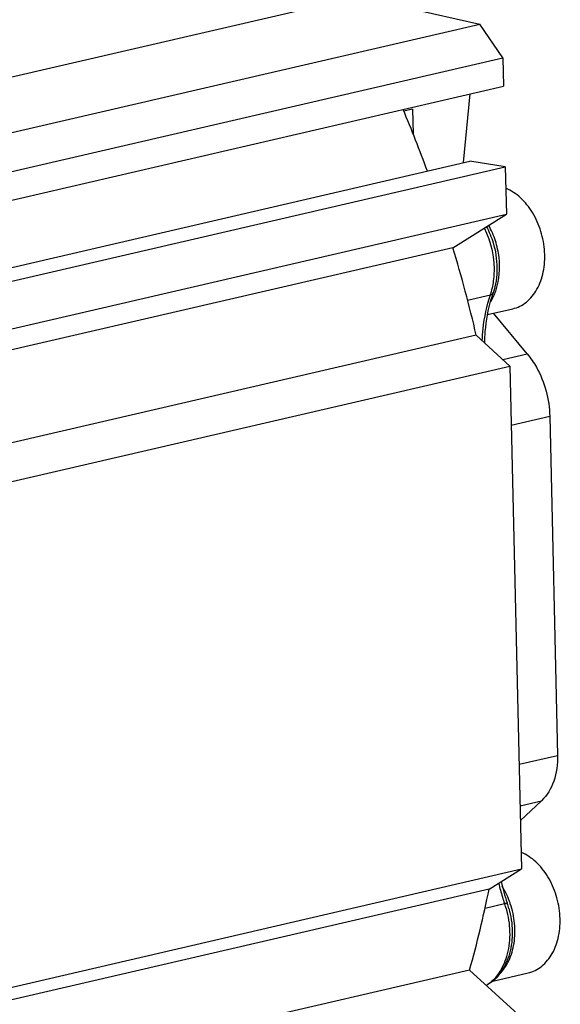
# Model space of a CAD drawing. Header units: millimetres. Extents: x -134 to 420, y 0 to 297.
# Tile 19 of 57: x 215 to 224, y 33 to 48. Entities that reach past the tile are written whole.
import ezdxf

# ---------------------------------------------------------------- set-up
doc = ezdxf.new("R2010")
doc.units = ezdxf.units.MM
doc.header["$LTSCALE"] = 23.1
doc.layers.get('0').update_dxf_attribs({"linetype": 'CONTINUOUS'})
for name, color, linetype in [('AXIS', 7, 'CONTINUOUS'), ('COMPONENTS', 7, 'CONTINUOUS'), ('CUT', 7, 'CONTINUOUS'), ('PROTRUSION', 7, 'CONTINUOUS')]:
    doc.layers.add(name, color=color, linetype=linetype)

msp = doc.modelspace()

# ---------------------------------------------------------------- linework, layer by layer
at = {"color": 7, "linetype": 'CONTINUOUS'}
for p, q in [((222.61521, 43.66288), (223.00696, 43.75364)), ((222.69753, 33.32951), (223.24459, 33.45626))]:
    msp.add_line(p, q, dxfattribs=at)
at = {"color": 9, "linetype": 'CONTINUOUS'}
for centre, radius, start, end in [((221.87845, 44.33251), 0.9152, 336.351858, 341.968404), ((221.7042, 34.10237), 1.33444, 18.675629, 20.853338)]:
    msp.add_arc(centre, radius, start, end, dxfattribs=at)
at = {"color": 7, "linetype": 'CONTINUOUS'}
for points in [[(223.00696, 43.75364), (223.04492, 43.76244), (223.11995, 43.78946), (223.25895, 43.87944), (223.39995, 44.05731), (223.4937, 44.33061), (223.5123, 44.64072), (223.45469, 44.95653), (223.32685, 45.24617), (223.14157, 45.48006), (222.98117, 45.588), (222.8984, 45.62188)], [(223.24459, 33.45626), (223.28254, 33.46505), (223.35758, 33.49207), (223.49658, 33.58206), (223.63758, 33.75993), (223.73133, 34.03322), (223.74993, 34.34333), (223.69232, 34.65914), (223.56447, 34.94878), (223.3792, 35.18267), (223.2188, 35.29062), (223.13603, 35.32449)]]:
    msp.add_open_spline(points, degree=3, knots=[0, 0, 0, 0, 0.0508144, 0.10292174, 0.21437679, 0.33890316, 0.4744954, 0.61527913, 0.75382281, 0.88334937, 1, 1, 1, 1], dxfattribs=at)
at = {"color": 9, "linetype": 'CONTINUOUS'}
for points, knots in [([(222.74869, 44.04922), (222.80071, 44.20837), (222.81857, 44.47382), (222.74548, 44.80939), (222.67548, 44.97175), (222.63279, 45.04748)], [0, 0, 0, 0, 0.48864222, 0.74628798, 1, 1, 1, 1]), ([(222.65819, 43.85501), (222.66368, 43.86364), (222.68535, 43.89926), (222.70416, 43.9366), (222.71679, 43.96541)], [0, 0, 0, 0, 0.2452931, 1, 1, 1, 1]), ([(222.95122, 34.5774), (222.94392, 34.59657), (222.91336, 34.67151), (222.87578, 34.74362), (222.84387, 34.7949)], [0, 0, 0, 0, 0.25354392, 1, 1, 1, 1]), ([(222.7984, 33.43653), (222.85907, 33.49598), (222.96142, 33.64867), (223.03909, 33.9224), (223.04556, 34.2262), (223.00194, 34.43037), (222.96837, 34.52967)], [0, 0, 0, 0, 0.22007683, 0.46464911, 0.72841983, 1, 1, 1, 1])]:
    msp.add_open_spline(points, degree=3, knots=knots, dxfattribs=at)
at = {"layer": 'AXIS', "color": 7, "linetype": 'CONTINUOUS'}
for p, q in [((222.89068, 45.95493), (222.90765, 45.2194)), ((203.87759, 40.81043), (222.90765, 45.2194)), ((222.07831, 44.70055), (222.90765, 45.2194)), ((222.07831, 44.70055), (177.90836, 34.46706)), ((222.4405, 43.34241), (177.97855, 33.04126)), ((222.96197, 42.86571), (222.4405, 43.34241)), ((178.50002, 32.56456), (222.96197, 42.86571)), ((222.96197, 42.86571), (223.14189, 35.06912)), ((178.67993, 24.76797), (223.14189, 35.06912)), ((222.63868, 34.75431), (223.14189, 35.06912)), ((222.63868, 34.75431), (178.17673, 24.45316)), ((222.33675, 33.50109), (178.16681, 23.2676)), ((223.1962, 32.71543), (222.33675, 33.50109))]:
    msp.add_line(p, q, dxfattribs=at)
for centre, radius, start, end in [((201.16176, 38.39511), 21.84629, 13.088717, 16.775809), ((206.01702, 38.09591), 16.95423, 344.275454, 348.632853)]:
    msp.add_arc(centre, radius, start, end, dxfattribs=at)
at = {"layer": 'COMPONENTS', "color": 7, "linetype": 'CONTINUOUS'}
for p, q in [((222.24453, 46.01945), (222.34603, 47.08582)), ((221.45146, 46.84995), (221.46025, 46.46899)), ((223.23071, 43.05471), (222.7085, 43.6845)), ((223.57958, 42.08654), (223.70091, 36.8288)), ((223.45182, 36.12631), (223.12461, 35.81759))]:
    msp.add_line(p, q, dxfattribs=at)
at = {"layer": 'COMPONENTS', "color": 9, "linetype": 'CONTINUOUS'}
for p, q in [((221.45146, 46.84995), (221.31681, 46.81875)), ((222.30605, 43.88815), (222.66028, 43.97022)), ((222.85136, 42.96682), (223.23071, 43.05471)), ((222.98314, 41.94836), (223.57958, 42.08654)), ((223.10447, 36.69062), (223.70091, 36.8288)), ((223.11927, 36.04926), (223.45182, 36.12631)), ((222.57698, 34.46104), (222.8781, 34.5308))]:
    msp.add_line(p, q, dxfattribs=at)
for centre, radius, start, end in [((221.6479, 44.31157), 1.06838, 341.367085, 345.355082), ((225.84287, 35.55767), 3.13758, 193.090579, 197.149495), ((225.80992, 35.5475), 3.1031, 197.149419, 199.125449), ((221.52488, 34.06148), 1.4323, 18.748776, 19.127607), ((221.50624, 34.05529), 1.45194, 15.86874, 18.743731)]:
    msp.add_arc(centre, radius, start, end, dxfattribs=at)
at = {"layer": 'COMPONENTS', "color": 7, "linetype": 'CONTINUOUS'}
for centre, radius, start, end in [((224.81241, 43.28633), 2.22852, 161.341373, 162.363687), ((224.86718, 43.26899), 2.28597, 162.365283, 163.787805), ((225.93357, 35.57841), 3.18806, 192.820632, 198.935678), ((225.88587, 35.56265), 3.13783, 198.946069, 199.127704), ((221.60522, 34.0782), 1.39291, 15.734616, 19.121102)]:
    msp.add_arc(centre, radius, start, end, dxfattribs=at)
at = {"layer": 'COMPONENTS', "color": 9, "linetype": 'CONTINUOUS'}
for points, knots in [([(222.68156, 44.04145), (222.70166, 44.1182), (222.75092, 44.44324), (222.6779, 44.7841), (222.56524, 45.00525)], [0, 0, 0, 0, 0.24221888, 1, 1, 1, 1]), ([(222.53305, 43.25758), (222.53553, 43.3199), (222.55303, 43.56102), (222.60288, 43.80027), (222.66028, 43.97022)], [0, 0, 0, 0, 0.25800604, 1, 1, 1, 1]), ([(222.66028, 43.97022), (222.66532, 43.97139), (222.68144, 43.9761), (222.69722, 43.98806), (222.70102, 43.9993)], [0, 0, 0, 0, 0.30388355, 1, 1, 1, 1]), ([(222.92128, 34.53446), (222.91993, 34.53834), (222.89933, 34.5344), (222.88833, 34.53317), (222.8781, 34.5308)], [0, 0, 0, 0, 0.28135221, 1, 1, 1, 1]), ([(222.90285, 34.4523), (222.93592, 34.336), (222.97287, 34.0997), (222.93891, 33.75619), (222.81825, 33.46095), (222.67647, 33.31243), (222.59762, 33.26226)], [0, 0, 0, 0, 0.27817145, 0.54367516, 0.78497353, 1, 1, 1, 1])]:
    msp.add_open_spline(points, degree=3, knots=knots, dxfattribs=at)
at = {"layer": 'COMPONENTS', "color": 7, "linetype": 'CONTINUOUS'}
for points, knots in [([(222.59874, 45.02623), (222.64086, 44.94755), (222.77396, 44.62462), (222.78415, 44.24545), (222.70102, 43.9993)], [0, 0, 0, 0, 0.25568439, 1, 1, 1, 1]), ([(222.57134, 43.22261), (222.57251, 43.28217), (222.58406, 43.51291), (222.62424, 43.74258), (222.67212, 43.90722)], [0, 0, 0, 0, 0.25785129, 1, 1, 1, 1]), ([(223.23071, 43.05471), (223.2843, 42.99008), (223.47938, 42.70229), (223.57352, 42.34909), (223.57958, 42.08654)], [0, 0, 0, 0, 0.24224771, 1, 1, 1, 1]), ([(223.70091, 36.8288), (223.70403, 36.69345), (223.67128, 36.43637), (223.53791, 36.20754), (223.45182, 36.12631)], [0, 0, 0, 0, 0.53354988, 1, 1, 1, 1]), ([(222.94594, 34.45593), (222.97847, 34.3405), (223.01376, 34.10484), (222.9741, 33.76019), (222.84119, 33.45976), (222.68673, 33.31045), (222.60057, 33.25972)], [0, 0, 0, 0, 0.2709507, 0.53152287, 0.77408906, 1, 1, 1, 1])]:
    msp.add_open_spline(points, degree=3, knots=knots, dxfattribs=at)
at = {"layer": 'CUT', "color": 7, "linetype": 'CONTINUOUS'}
for p, q in [((220.61016, 48.59388), (222.49308, 48.16695)), ((203.83009, 43.84302), (222.49308, 48.16695)), ((222.85164, 47.64664), (222.49308, 48.16695)), ((203.91888, 43.26021), (222.85164, 47.64664)), ((222.85164, 47.64664), (222.86183, 47.20532)), ((203.92906, 42.81889), (222.86183, 47.20532)), ((204.37949, 41.66617), (222.89068, 45.95493)), ((204.38527, 41.88173), (222.34093, 46.04178)), ((222.89068, 45.95493), (222.34093, 46.04178))]:
    msp.add_line(p, q, dxfattribs=at)
msp.add_arc((201.74631, 38.59486), 21.22834, 20.097051, 22.869483, dxfattribs=at)
at = {"layer": 'PROTRUSION', "color": 7, "linetype": 'CONTINUOUS'}
msp.add_line((203.60568, 44.65421), (220.61016, 48.59388), dxfattribs=at)

doc.saveas('drawing.dxf')
